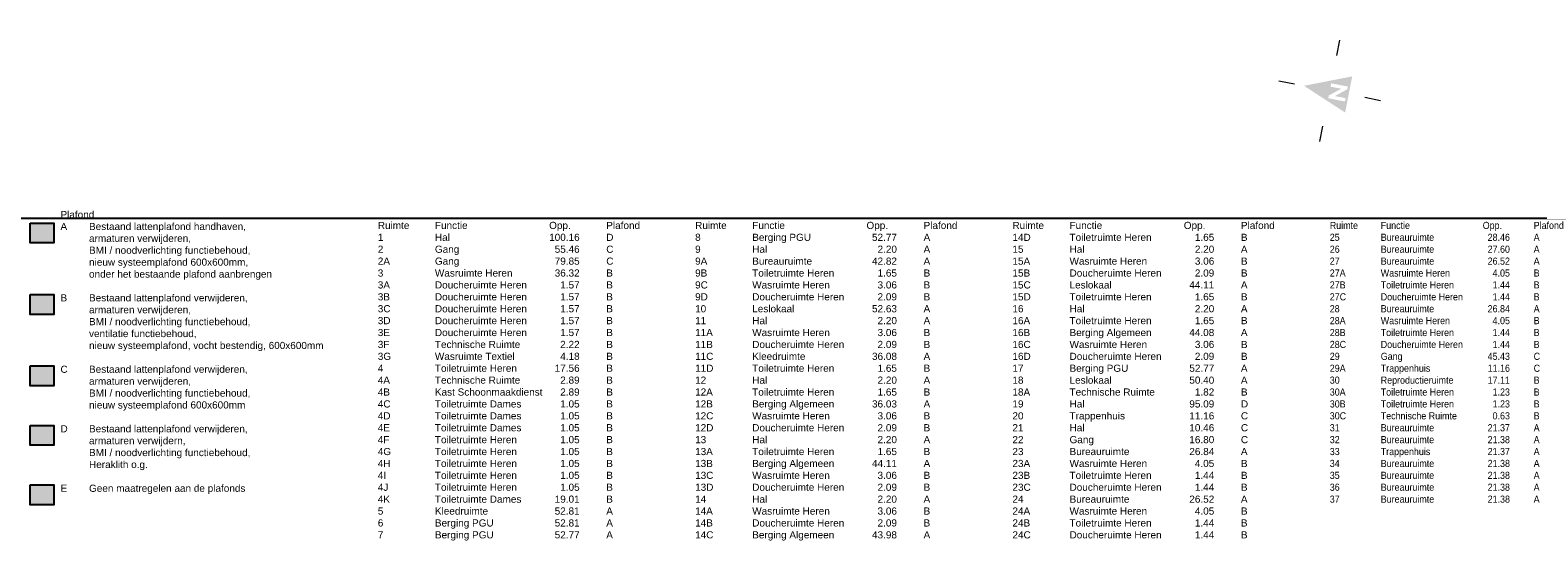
# Model space of a CAD drawing. Header units: millimetres. Extents: x 362177 to 5000048, y 157834 to 733119.
# Tile 137 of 152: x 917535 to 993557, y 595652 to 621404. Entities that reach past the tile are written whole.
import ezdxf

# ---------------------------------------------------------------- set-up
doc = ezdxf.new("R2010")
doc.units = ezdxf.units.MM
doc.set_wipeout_variables(frame=1)
doc.layers.get('DEFPOINTS').update_dxf_attribs({"color": 255})
doc.layers.add('X-L0_C_afwerking', color=7, linetype='Continuous', lineweight=5)
doc.layers.add('X-L0_C_plafondafwerking', color=7, linetype='Continuous')
doc.styles.add('DVD_VBC_Arial', font='arial.ttf')

# ---------------------------------------------------------------- blocks, each defined once
blk = doc.blocks.new('DVDVB_05_-S-_noordpijl1191')
at = {"color": 7, "linetype": 'Continuous', "lineweight": 13}
for p, q in [((0, 13.04), (0, 9.04)), ((-13.04, -0.01), (-9.04, -0.01)), ((13.04, -0.01), (9.04, -0.01)), ((0, -13.05), (0, -9.05))]:
    blk.add_line(p, q, dxfattribs=at)
at = {"color": 7, "linetype": 'Continuous', "lineweight": 0, "extrusion": (0, 0, -1)}
blk.add_solid([(4.64, -4.86), (0, 6.62), (-4.64, -4.86)], dxfattribs=at)
blk.add_wipeout([(-1.92, 0), (-1.2, 0), (1.06, -2.75), (1.06, 0), (1.92, 0), (1.92, -4.27), (1.21, -4.27), (-1.06, -1.51), (-1.06, -4.27), (-1.92, -4.27)])

msp = doc.modelspace()

# ---------------------------------------------------------------- hatches: boundary and pattern name
at = {"layer": 'X-L0_C_plafondafwerking', "transparency": 33554559}
h = msp.add_hatch(color=51, dxfattribs=at)
h.dxf.hatch_style = 1
h.paths.add_polyline_path([(918735, 611672.7), (917535, 611672.7), (917535, 610672.7), (918735, 610672.7)])
h = msp.add_hatch(color=31, dxfattribs=at)
h.dxf.hatch_style = 1
h.paths.add_polyline_path([(917535, 608072.7), (918735, 608072.7), (918735, 607072.7), (917535, 607072.7)])
h = msp.add_hatch(color=103, dxfattribs=at)
h.dxf.hatch_style = 1
h.paths.add_polyline_path([(917535, 604472.7), (918735, 604472.7), (918735, 603472.7), (917535, 603472.7)])
h = msp.add_hatch(color=131, dxfattribs=at)
h.dxf.hatch_style = 1
h.paths.add_polyline_path([(917535, 601472.7), (918735, 601472.7), (918735, 600472.7), (917535, 600472.7)])
h = msp.add_hatch(color=211, dxfattribs=at)
h.dxf.hatch_style = 1
h.paths.add_polyline_path([(917535, 598472.7), (918735, 598472.7), (918735, 597472.7), (917535, 597472.7)])

# ---------------------------------------------------------------- linework, layer by layer
for points in [[(917535, 611672.7), (918735, 611672.7), (918735, 610672.7), (917535, 610672.7)], [(917535, 608072.7), (918735, 608072.7), (918735, 607072.7), (917535, 607072.7)], [(917535, 604472.7), (918735, 604472.7), (918735, 603472.7), (917535, 603472.7)], [(917535, 601472.7), (918735, 601472.7), (918735, 600472.7), (917535, 600472.7)], [(917535, 598472.7), (918735, 598472.7), (918735, 597472.7), (917535, 597472.7)]]:
    msp.add_lwpolyline(points, close=True)
at = {"layer": 'DEFPOINTS'}
msp.add_xline((570064, 611927), (1, 0), dxfattribs=at)

# ---------------------------------------------------------------- block references
at = {"layer": 'X-L0_C_afwerking', "xscale": 200.0000000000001, "yscale": 200.0000000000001, "rotation": 79}
msp.add_blockref('DVDVB_05_-S-_noordpijl1191', (983064, 618346), dxfattribs=at)

# ---------------------------------------------------------------- texts
at = {"char_height": 360, "attachment_point": 1, "style": 'DVD_VBC_Arial'}
for s, width, heights, insert in [('Plafond\\PA^IBestaand lattenplafond handhaven,\\P^Iarmaturen verwijderen,\\P^IBMI / noodverlichting functiebehoud,\\P^Inieuw systeemplafond 600x600mm,\\P^Ionder het bestaande plafond aanbrengen\\P\\PB^IBestaand lattenplafond verwijderen,\\P^Iarmaturen verwijderen,\\P^IBMI / noodverlichting functiebehoud,\\P^Iventilatie functiebehoud,\\P^Inieuw systeemplafond, vocht bestendig, 600x600mm\\P\\PC ^IBestaand lattenplafond verwijderen,\\P^Iarmaturen verwijderen,\\P^IBMI / noodverlichting functiebehoud,\\P^Inieuw systeemplafond 600x600mm\\P\\PD^IBestaand lattenplafond verwijderen,\\P^Iarmaturen verwijdern,\\P^IBMI / noodverlichting functiebehoud,\\P^IHeraklith o.g.\\P\\PE^IGeen maatregelen aan de plafonds', 13509.254, [0], (919064, 612287)), ('Ruimte^IFunctie^I^I^IOpp.^I^IPlafond\\P1 ^I^IHal ^I^I^I^I100.16^ID\\P2 ^I^IGang ^I^I^I^I  55.46^IC\\P2A ^I^IGang ^I^I^I^I  79.85^IC\\P3 ^I^IWasruimte Heren ^I^I  36.32^IB\\P3A ^I^IDoucheruimte Heren ^I    1.57^IB\\P3B ^I^IDoucheruimte Heren ^I    1.57^IB\\P3C ^I^IDoucheruimte Heren ^I    1.57^IB\\P3D ^I^IDoucheruimte Heren ^I    1.57^IB\\P3E ^I^IDoucheruimte Heren ^I    1.57^IB\\P3F ^I^ITechnische Ruimte ^I    2.22^IB\\P3G ^I^IWasruimte Textiel ^I^I    4.18^IB\\P4^I^IToiletruimte Heren ^I^I  17.56^IB\\P4A ^I^ITechnische Ruimte ^I    2.89^IB\\P4B ^I^IKast Schoonmaakdienst ^I    2.89^IB\\P4C ^I^IToiletruimte Dames^I    1.05^IB\\P4D ^I^IToiletruimte Dames^I    1.05^IB\\P4E ^I^IToiletruimte Dames^I    1.05^IB\\P4F ^I^IToiletruimte Heren ^I^I    1.05^IB\\P4G ^I^IToiletruimte Heren ^I^I    1.05^IB\\P4H ^I^IToiletruimte Heren ^I^I    1.05^IB\\P4I ^I^IToiletruimte Heren ^I^I    1.05^IB\\P4J ^I^IToiletruimte Heren ^I^I    1.05^IB\\P4K^I^IToiletruimte Dames^I  19.01^IB\\P5 ^I^IKleedruimte ^I^I^I  52.81^IA\\P6 ^I^IBerging PGU ^I^I  52.81^IA\\P7^I^IBerging PGU ^I^I  52.77^IA', 13843.335, [16729.8], (935064, 611738.3)), ('Ruimte^IFunctie^I^I^IOpp.^I^IPlafond\\P8^I^IBerging PGU ^I^I  52.77^IA\\P9^I^IHal ^I^I^I^I    2.20^IA\\P9A ^I^IBureauruimte ^I^I  42.82^IA\\P9B ^I^IToiletruimte Heren ^I^I    1.65^IB\\P9C ^I^IWasruimte Heren ^I^I    3.06^IB\\P9D ^I^IDoucheruimte Heren ^I    2.09^IB\\P10 ^I^ILeslokaal ^I^I^I  52.63^IA\\P11 ^I^IHal ^I^I^I^I    2.20^IA\\P11A ^I^IWasruimte Heren ^I^I    3.06^IB\\P11B ^I^IDoucheruimte Heren ^I    2.09^IB\\P11C ^I^IKleedruimte ^I^I^I  36.08^IA\\P11D ^I^IToiletruimte Heren ^I^I    1.65^IB\\P12 ^I^IHal ^I^I^I^I    2.20^IA\\P12A ^I^IToiletruimte Heren ^I^I    1.65^IB\\P12B ^I^IBerging Algemeen ^I^I  36.03^IA\\P12C ^I^IWasruimte Heren ^I^I    3.06^IB\\P12D ^I^IDoucheruimte Heren ^I    2.09^IB\\P13 ^I^IHal ^I^I^I^I    2.20^IA\\P13A ^I^IToiletruimte Heren ^I^I    1.65^IB\\P13B ^I^IBerging Algemeen ^I^I  44.11^IA\\P13C ^I^IWasruimte Heren ^I^I    3.06^IB\\P13D ^I^IDoucheruimte Heren ^I    2.09^IB\\P14 ^I^IHal ^I^I^I^I    2.20^IA\\P14A ^I^IWasruimte Heren ^I^I    3.06^IB\\P14B^I^IDoucheruimte Heren ^I    2.09^IB\\P14C ^I^IBerging Algemeen ^I^I  43.98^IA', 13843.335, [0], (951064, 611738.3)), ('Ruimte^IFunctie^I^I^IOpp.^I^IPlafond\\P14D ^I^IToiletruimte Heren ^I^I    1.65^IB\\P15 ^I^IHal ^I^I^I^I    2.20^IA\\P15A ^I^IWasruimte Heren ^I^I    3.06^IB\\P15B ^I^IDoucheruimte Heren ^I    2.09^IB\\P15C ^I^ILeslokaal ^I^I^I  44.11^IA\\P15D ^I^IToiletruimte Heren ^I^I    1.65^IB\\P16 ^I^IHal ^I^I^I^I    2.20^IA\\P16A ^I^IToiletruimte Heren ^I^I    1.65^IB\\P16B ^I^IBerging Algemeen ^I^I  44.08^IA\\P16C ^I^IWasruimte Heren ^I^I    3.06^IB\\P16D ^I^IDoucheruimte Heren ^I    2.09^IB\\P17 ^I^IBerging PGU ^I^I  52.77^IA\\P18 ^I^ILeslokaal ^I^I^I  50.40^IA\\P18A ^I^ITechnische Ruimte ^I    1.82^IB\\P19 ^I^IHal ^I^I^I^I  95.09^ID\\P20 ^I^ITrappenhuis ^I^I  11.16^IC\\P21^I^IHal^I^I^I^I  10.46^IC\\P22 ^I^IGang ^I^I^I^I  16.80^IC\\P23 ^I^IBureauruimte ^I^I  26.84^IA\\P23A ^I^IWasruimte Heren ^I^I    4.05^IB\\P23B ^I^IToiletruimte Heren ^I^I    1.44^IB\\P23C ^I^IDoucheruimte Heren ^I    1.44^IB\\P24 ^I^IBureauruimte ^I^I  26.52^IA\\P24A ^I^IWasruimte Heren ^I^I    4.05^IB\\P24B ^I^IToiletruimte Heren ^I^I    1.44^IB\\P24C ^I^IDoucheruimte Heren ^I    1.44^IB', 13843.335, [0], (967064, 611738.3)), ('Ruimte^IFunctie^I^I^IOpp.^I^IPlafond\\P25 ^I^IBureauruimte ^I^I  28.46^IA\\P26 ^I^IBureauruimte ^I^I  27.60^IA\\P27 ^I^IBureauruimte ^I^I  26.52^IA\\P27A ^I^IWasruimte Heren ^I^I    4.05^IB\\P27B ^I^IToiletruimte Heren ^I^I    1.44^IB\\P27C ^I^IDoucheruimte Heren ^I    1.44^IB\\P28 ^I^IBureauruimte ^I^I  26.84^IA\\P28A ^I^IWasruimte Heren ^I^I    4.05^IB\\P28B ^I^IToiletruimte Heren ^I^I    1.44^IB\\P28C ^I^IDoucheruimte Heren ^I    1.44^IB\\P29 ^I^IGang ^I^I^I^I  45.43^IC\\P29A ^I^ITrappenhuis ^I^I  11.16^IC\\P30 ^I^IReproductieruimte ^I^I  17.11^IB\\P30A ^I^IToiletruimte Heren ^I^I    1.23^IB\\P30B ^I^IToiletruimte Heren ^I^I    1.23^IB\\P30C ^I^ITechnische Ruimte ^I    0.63^IB\\P31 ^I^IBureauruimte ^I^I  21.37^IA\\P32 ^I^IBureauruimte ^I^I  21.38^IA\\P33 ^I^ITrappenhuis ^I^I  21.37^IA\\P34 ^I^IBureauruimte ^I^I  21.38^IA\\P35 ^I^IBureauruimte ^I^I  21.38^IA\\P36 ^I^IBureauruimte ^I^I  21.38^IA\\P37^I^IBureauruimte ^I^I  21.38^IA', 13843.335, [0], (983064, 611738.3))]:
    msp.add_mtext_dynamic_manual_height_columns(s, width=width, gutter_width=12.5, heights=heights, dxfattribs=dict(at, insert=insert))

doc.saveas('drawing.dxf')
